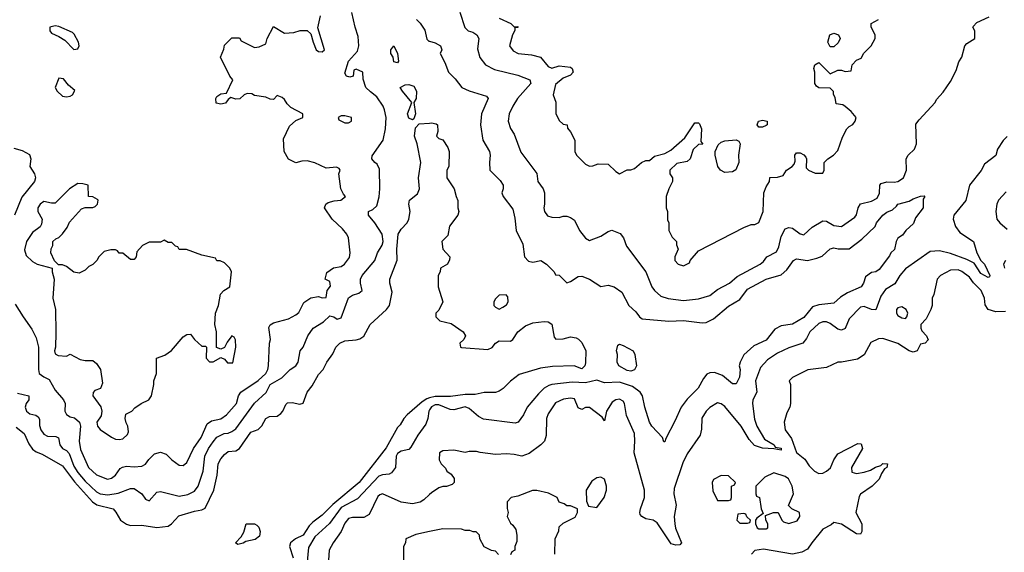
# Model space of a CAD drawing. Header units: inches. Extents: x 2380249 to 2585472, y 382747 to 546448.
# Tile 139 of 256: x 2427822 to 2433055, y 490859 to 493690. Entities that reach past the tile are written whole.
import ezdxf

# ---------------------------------------------------------------- set-up
doc = ezdxf.new("R2010")
doc.units = ezdxf.units.IN
doc.header["$MEASUREMENT"] = 0
doc.layers.add('C4429', color=7, linetype='Continuous')
doc.layers.add('C4439', color=7, linetype='Continuous')

msp = doc.modelspace()

# ---------------------------------------------------------------- linework, layer by layer
at = {"layer": 'C4429', "color": 4}
for points, elevation in [([(2427798, 492178), (2427839.3, 492110), (2427885.7, 492045.7), (2427910, 491998.8), (2427921.1, 491950), (2427922, 491830), (2427926, 491810), (2427950, 491790.8), (2427977.6, 491777.6), (2428010, 491721), (2428054.8, 491670), (2428062.8, 491650), (2428061, 491610), (2428070.7, 491590.7), (2428090, 491578.8), (2428113.2, 491573.2), (2428138.8, 491550), (2428144, 491530), (2428138.4, 491450), (2428144.8, 491404.8), (2428188, 491310), (2428230, 491270.5), (2428288.3, 491248.3), (2428310, 491253.4), (2428331.1, 491268.9), (2428355.9, 491304.1), (2428367.6, 491312.4), (2428390, 491317.1), (2428430, 491312.7), (2428470, 491317.3), (2428490, 491326.8), (2428507.7, 491352.3), (2428538, 491382), (2428570, 491391.3), (2428600.7, 491380.7), (2428631, 491350), (2428670, 491322.8), (2428690, 491321), (2428710, 491336), (2428745.1, 491410), (2428786, 491470), (2428817.6, 491542.4), (2428842, 491558), (2428891.4, 491568.6), (2428921.2, 491590), (2428974, 491650), (2428985.2, 491690), (2428997.2, 491710), (2429090, 491771.7), (2429129.7, 491810), (2429140.4, 491830), (2429143.5, 491850), (2429149.7, 491970), (2429154.5, 491990), (2429146.6, 492053.4), (2429152.9, 492067.1), (2429170, 492078.8), (2429250, 492100.7), (2429290, 492121), (2429305.6, 492134.4), (2429332.7, 492187.3), (2429369.3, 492210.7), (2429410, 492218), (2429430, 492212), (2429450, 492214), (2429455.3, 492250), (2429473.6, 492273.6), (2429470, 492298), (2429446, 492310), (2429454.6, 492345.4), (2429489.3, 492370.7), (2429530, 492378.8), (2429548.7, 492390), (2429573.8, 492426.2), (2429578, 492450), (2429569.2, 492530), (2429561.2, 492550), (2429538, 492578), (2429482, 492630), (2429442, 492690), (2429448, 492710), (2429461.2, 492718.8), (2429492.5, 492727.5), (2429529.3, 492730.7), (2429554, 492750), (2429542.5, 492762.5), (2429529.5, 492790), (2429517.6, 492870), (2429525.2, 492890), (2429519.5, 492899.5), (2429505.6, 492905.6), (2429450, 492901.2), (2429390, 492929.3), (2429350, 492939.3), (2429322, 492938), (2429288.9, 492928.9), (2429250, 492948), (2429228, 492990), (2429223.1, 493056.9), (2429256.4, 493123.6), (2429290, 493154), (2429326, 493170), (2429326, 493190), (2429263.1, 493223.1), (2429243.1, 493243.1), (2429230, 493266), (2429216.4, 493276.4), (2429190, 493286), (2429170, 493266), (2429152.7, 493267.3), (2429130, 493278), (2429070, 493286), (2429056.4, 493296.4), (2429030, 493298), (2429014, 493290), (2428991.6, 493268.4), (2428970, 493268), (2428944.7, 493275.3), (2428930, 493266), (2428914.8, 493245.2), (2428890, 493241.2), (2428866.6, 493246.6), (2428864, 493270), (2428870, 493282), (2428890, 493296), (2428920.4, 493299.6), (2428955.3, 493370), (2428938, 493390), (2428888.7, 493490), (2428907.3, 493532.7), (2428910, 493554), (2428950, 493594), (2428990, 493594), (2428998, 493578), (2429070, 493542), (2429094.6, 493545.4), (2429130, 493562), (2429137.2, 493590), (2429170, 493654), (2429230, 493618), (2429278, 493622), (2429311.6, 493631.6), (2429350, 493632), (2429370, 493614), (2429380.7, 493570), (2429397.3, 493530), (2429410, 493520.5), (2429430, 493518.8), (2429441.2, 493530), (2429406, 493646), (2429421.2, 493710)], 72), ([(2427810, 491704), (2427871, 491690), (2427870.8, 491670), (2427856, 491650), (2427851, 491630), (2427858, 491610), (2427874.8, 491594.8), (2427907.1, 491587.1), (2427919.1, 491579.1), (2427926.8, 491566.8), (2427927.7, 491532.3), (2427933.4, 491510), (2427950, 491487.3), (2427970, 491477.1), (2428014.4, 491474.4), (2428027.7, 491467.7), (2428035.5, 491430), (2428050, 491410.7), (2428070, 491400.5), (2428084.4, 491384.4), (2428110, 491316.3), (2428130, 491283.1), (2428170, 491237), (2428230, 491181.3), (2428250, 491170.4), (2428290, 491164.9), (2428345.8, 491174.2), (2428410, 491197.3), (2428430, 491197.3), (2428471, 491170), (2428490, 491142), (2428510, 491132), (2428550, 491178.8), (2428570, 491182.8), (2428670, 491157.3), (2428714.5, 491165.5), (2428750, 491184), (2428770, 491210.8), (2428797, 491290), (2428806.6, 491370), (2428824.5, 491410), (2428850, 491446.8), (2428870, 491470.7), (2428908.7, 491490), (2428930, 491492.4), (2428950, 491501.3), (2428970, 491515.8), (2429069, 491651), (2429131.3, 491708.7), (2429152.7, 491750), (2429214.2, 491785.8), (2429259, 491830), (2429290, 491850.8), (2429302, 491870), (2429312.7, 491930), (2429329.2, 491950), (2429353.2, 492010), (2429381.2, 492050), (2429435.6, 492084.4), (2429470, 492116), (2429490.7, 492110.7), (2429510, 492098), (2429530, 492104.7), (2429568.5, 492211.5), (2429590, 492226.4), (2429623.7, 492236.3), (2429642, 492250), (2429633.2, 492290), (2429633.2, 492310), (2429641.2, 492330), (2429709.2, 492410), (2429724, 492450), (2429749.1, 492490.9), (2429753.2, 492510), (2429749.1, 492549.1), (2429708.7, 492610), (2429675.3, 492650), (2429675.3, 492670), (2429698.4, 492681.6), (2429719.7, 492700.3), (2429732.5, 492747.5), (2429736.8, 492790), (2429734.7, 492894.7), (2429721.6, 492921.6), (2429709.2, 492930), (2429694, 492950), (2429694.6, 492965.4), (2429754, 493050), (2429765.2, 493110), (2429769.2, 493170), (2429761.2, 493210), (2429754, 493230), (2429720.4, 493280.4), (2429685.6, 493305.6), (2429662, 493330), (2429647.3, 493372.7), (2429646, 493410), (2429610, 493426), (2429598, 493422), (2429594, 493390), (2429576, 493384), (2429558, 493390), (2429550, 493406), (2429569, 493470), (2429617.2, 493522.8), (2429623.6, 493550), (2429620.7, 493600.7), (2429604.2, 493650), (2429587.8, 493727.8)], 68), ([(2429931.1, 493691.1), (2429950, 493672), (2429974.4, 493634.4), (2429986.4, 493586.4), (2429996, 493576), (2430000, 493574.9)], 68), ([(2427803.6, 491523.6), (2427844.9, 491490), (2427870, 491436), (2427890, 491407.7), (2427910, 491393), (2427940.5, 491380.5), (2428050, 491318), (2428113.5, 491233.5), (2428208.2, 491128.2), (2428231.5, 491111.5), (2428318, 491090), (2428333.2, 491073.2), (2428357.3, 491030), (2428390, 491008), (2428410, 491000.7), (2428470, 491002.8), (2428550, 490990.7), (2428610, 490998.8), (2428629.4, 491010.6), (2428667.8, 491052.2), (2428750, 491077.3), (2428790, 491084), (2428806.8, 491093.2), (2428853.6, 491190), (2428871.5, 491268.5), (2428876.9, 491330), (2428890, 491356.3), (2428910, 491379.1), (2428930, 491394.9), (2428970, 491399.1), (2428989.6, 491410.4), (2429050, 491498), (2429090, 491511), (2429109.5, 491530.5), (2429130, 491571), (2429150, 491580.7), (2429190, 491582.8), (2429210, 491596), (2429221.2, 491610), (2429236, 491644), (2429246, 491654), (2429270, 491656), (2429310, 491646), (2429328.4, 491651.6), (2429349, 491710), (2429375.5, 491744.5), (2429410, 491804.7), (2429435.3, 491830), (2429454, 491870), (2429486.3, 491913.7), (2429501.2, 491950), (2429524, 491970), (2429550, 491983), (2429610, 491988.2), (2429630, 491994.4), (2429650, 492008.2), (2429684.5, 492070), (2429772, 492150), (2429787.6, 492170), (2429800.9, 492240.9), (2429789.2, 492290), (2429789.2, 492310), (2429827.6, 492412.4), (2429826.6, 492470), (2429833.6, 492550), (2429850, 492576.3), (2429881.2, 492610), (2429889.4, 492630), (2429898, 492670), (2429889.4, 492710), (2429894, 492730), (2429935.6, 492764.4), (2429947, 492790), (2429942, 492850), (2429954.3, 492930), (2429934.7, 493030), (2429920.5, 493070), (2429925.4, 493114.6), (2429944.4, 493135.6), (2430000, 493140.2)], 64), ([(2427790, 493006.8), (2427834.4, 492994.4), (2427873.7, 492973.7), (2427881, 492950), (2427876, 492910), (2427901, 492870), (2427906, 492850), (2427901, 492830), (2427833.7, 492746.3), (2427794, 492650)], 72), ([(2430000, 491679.2), (2429985.1, 491674.9), (2429960.9, 491659.1), (2429880.7, 491590), (2429864, 491570), (2429844, 491536), (2429830, 491522), (2429770, 491415.1), (2429626, 491230), (2429486, 491114), (2429430, 491056.3), (2429380.2, 491019.8), (2429360.5, 490999.5), (2429329, 490951), (2429287.7, 490930), (2429261.3, 490910), (2429255.3, 490890), (2429274.9, 490830)], 64), ([(2430000, 491616.1), (2429996.4, 491610), (2429990.4, 491569.6), (2429979.9, 491540.1), (2429937.7, 491482.3), (2429901.3, 491418.7), (2429890, 491406), (2429850, 491397), (2429830, 491384), (2429823, 491370), (2429819.1, 491310), (2429797.7, 491282.3), (2429786, 491274), (2429750, 491271.1), (2429730, 491263), (2429617.3, 491142.7), (2429530, 491097.4), (2429467.9, 491012.1), (2429390, 490940.9), (2429356.1, 490883.9), (2429348.7, 490790)], 68), ([(2430000, 491165.8), (2429970, 491137.2), (2429950, 491126), (2429910, 491117.2), (2429850, 491126), (2429750, 491169), (2429735.3, 491164.7), (2429725.2, 491154.8), (2429679.9, 491060.1), (2429650, 491043.7), (2429590, 491043.7), (2429570, 491038), (2429550, 491014), (2429530.3, 490969.7), (2429487.3, 490910), (2429467.3, 490870), (2429462, 490790)], 72), ([(2430000, 490969.2), (2429926.4, 490953.6), (2429874, 490930), (2429872, 490910), (2429862, 490890), (2429862, 490810)], 76)]:
    msp.add_lwpolyline(points, dxfattribs=dict(at, elevation=elevation))
for points, elevation in [([(2428010, 493657.2), (2427982, 493650), (2427981, 493630), (2427990, 493618), (2428030, 493601), (2428061.6, 493581.6), (2428110, 493532), (2428130, 493534), (2428138, 493550), (2428134, 493570), (2428112, 493612), (2428101.5, 493621.5), (2428030, 493653.2)], 76), ([(2429830, 493461.2), (2429810, 493465.2), (2429806, 493490), (2429794.5, 493510), (2429794, 493530), (2429810, 493551), (2429830.3, 493510), (2429834.4, 493470)], 64), ([(2428030, 493378), (2428010.8, 493330), (2428021, 493310), (2428050, 493282.8), (2428070, 493278.8), (2428090, 493282.8), (2428102, 493290), (2428114, 493314), (2428081.5, 493341.5), (2428054.6, 493374.6)], 76), ([(2429910, 493158), (2429890, 493166.6), (2429882.6, 493190), (2429906.6, 493250), (2429855.8, 493310), (2429844.5, 493330), (2429870, 493343.6), (2429890, 493345.5), (2429916, 493336), (2429930.4, 493310), (2429928.4, 493271.6), (2429916, 493250), (2429925.3, 493190), (2429917.3, 493162.7)], 64), ([(2429550, 493178), (2429530, 493178), (2429514, 493170), (2429518, 493158), (2429550, 493142), (2429570, 493142), (2429586, 493150), (2429586, 493170)], 72), ([(2428130, 492819), (2428086, 492790), (2428010, 492715.3), (2427990, 492714), (2427950, 492722.7), (2427930, 492709), (2427917.3, 492690), (2427917.3, 492670), (2427941, 492630), (2427936.9, 492603.1), (2427931.1, 492588.9), (2427890, 492558), (2427858, 492510), (2427846.4, 492466.4), (2427856.9, 492436.9), (2427890, 492404.7), (2427914, 492390), (2427994, 492370), (2427994, 492350), (2428004.7, 492310), (2427998, 492210), (2428011.3, 492150), (2428014, 492026), (2428012, 491950), (2428006.8, 491930), (2428010, 491914), (2428025.4, 491905.4), (2428070, 491902), (2428090, 491911.3), (2428143.6, 491883.6), (2428170, 491878), (2428210, 491878), (2428230, 491862), (2428251.3, 491830), (2428262, 491758), (2428251, 491729), (2428221, 491719), (2428211.3, 491708.7), (2428211, 491690), (2428252.7, 491632.7), (2428259.1, 491610), (2428255.5, 491584.5), (2428230.8, 491550), (2428234.8, 491530), (2428250, 491511), (2428310, 491470.8), (2428330, 491461), (2428350, 491458), (2428370, 491462), (2428395.5, 491484.5), (2428400.2, 491499.8), (2428397.2, 491530), (2428387.5, 491547.5), (2428382.7, 491570), (2428386, 491594), (2428418, 491610), (2428433.6, 491626.4), (2428468, 491650), (2428508, 491670), (2428522, 491690), (2428535.3, 491750), (2428535.3, 491770), (2428548.7, 491810), (2428548, 491890), (2428593.6, 491906.4), (2428629.1, 491930.9), (2428690, 492004.7), (2428710, 492016), (2428730, 492018), (2428751.3, 491990), (2428790, 491954), (2428810, 491954), (2428814, 491950), (2428812, 491890), (2428830, 491872), (2428850, 491871.3), (2428890, 491894), (2428910, 491884.7), (2428926.7, 491866.7), (2428954.5, 491865.5), (2428971.2, 491950), (2428969.1, 491989.1), (2428962, 492002), (2428950, 492008.7), (2428924.5, 491975.5), (2428910, 491948), (2428890, 491938), (2428867.3, 491947.3), (2428868, 492030), (2428859, 492070), (2428862, 492130), (2428878, 492170), (2428888.9, 492231.1), (2428906, 492250), (2428938, 492270), (2428948, 492350), (2428938, 492370), (2428910, 492398), (2428887.3, 492407.3), (2428870, 492408), (2428862, 492422), (2428790, 492439), (2428708.4, 492468.4), (2428668.9, 492468.9), (2428662, 492482), (2428650, 492486), (2428630, 492506), (2428610, 492506), (2428590, 492518), (2428570, 492508), (2428510, 492508), (2428474, 492490), (2428443.6, 492456.4), (2428441, 492430), (2428430, 492415.3), (2428410, 492415.3), (2428370, 492448), (2428350, 492448), (2428342, 492462), (2428330, 492466), (2428306, 492466), (2428270, 492458), (2428242, 492430), (2428230.9, 492409.1), (2428210, 492388), (2428190, 492378), (2428170, 492358), (2428138, 492342), (2428110, 492348), (2428070, 492378), (2428050, 492386), (2428027.3, 492387.3), (2428007.3, 492407.3), (2427988, 492450), (2427988.9, 492471.1), (2427998, 492490), (2427998, 492510), (2428014.6, 492525.4), (2428030, 492531.3), (2428050, 492551.3), (2428074.8, 492585.2), (2428086.3, 492613.7), (2428150, 492684.7), (2428170, 492692), (2428210, 492691.3), (2428223.1, 492696.9), (2428235.3, 492710), (2428238, 492730), (2428234.6, 492734.6), (2428210, 492748), (2428188, 492750), (2428186, 492810), (2428158, 492818)], 76), ([(2428981.2, 490901.2), (2428969.3, 490909.3), (2428998.7, 490941.3), (2429013.6, 490966.4), (2429026, 491010), (2429070, 491010.6), (2429083, 491003), (2429092.1, 490992.1), (2429099.3, 490970), (2429095.8, 490944.2), (2429073.5, 490926.5), (2429024.1, 490915.9), (2429010, 490907.3)], 56)]:
    msp.add_lwpolyline(points, close=True, dxfattribs=dict(at, elevation=elevation))
at = {"layer": 'C4439', "color": 4}
for points, elevation in [([(2430161, 493730), (2430187.5, 493647.5), (2430204.7, 493630), (2430230, 493623), (2430251, 493610), (2430262.8, 493590), (2430255.3, 493535.3), (2430267.9, 493487.9), (2430298, 493450), (2430345.8, 493425.8), (2430470, 493394), (2430534, 493370), (2430538, 493350), (2430466.8, 493270), (2430442.8, 493230), (2430424, 493190), (2430418.8, 493150), (2430430, 493112), (2430450, 493082), (2430485.2, 492985.2), (2430570, 492872), (2430576, 492830), (2430604.7, 492790), (2430611.3, 492770), (2430611, 492710), (2430606.8, 492690), (2430611.3, 492670), (2430627.5, 492647.5), (2430650, 492641), (2430690, 492638), (2430710, 492644.7), (2430730, 492644.7), (2430750, 492638), (2430770, 492624.7), (2430797.3, 492570), (2430828.5, 492528.5), (2430850, 492516), (2430910, 492538.8), (2430950, 492564), (2430969.5, 492570.5), (2431013.2, 492553.2), (2431031.3, 492530), (2431046.4, 492486.4), (2431150.5, 492350.5), (2431181, 492270), (2431196, 492250), (2431230, 492220.7), (2431268.3, 492208.3), (2431350, 492197.3), (2431430, 492205.5), (2431490, 492224), (2431530, 492256.3), (2431595.3, 492290), (2431634.5, 492325.5), (2431757.2, 492390), (2431775.2, 492404.8), (2431793.2, 492430), (2431843.7, 492456.3), (2431857.5, 492482.5), (2431870, 492538), (2431890, 492578), (2431910, 492586), (2431930, 492581), (2431970, 492550.8), (2431990, 492546.8), (2432033.8, 492586.2), (2432090, 492621), (2432110, 492618.8), (2432150, 492596.3), (2432190, 492590.8), (2432260.2, 492639.8), (2432270, 492652), (2432279.3, 492690), (2432290, 492711), (2432350, 492724.9), (2432378.7, 492741.3), (2432391.9, 492768.1), (2432394, 492810), (2432401.5, 492818.5), (2432430, 492827.7), (2432470, 492825.5), (2432489.6, 492830.4), (2432519.3, 492850), (2432534.5, 492890), (2432533.2, 492950), (2432544, 492970), (2432578, 493002), (2432589.3, 493030), (2432585.6, 493134.4), (2432602, 493158), (2432688, 493250), (2432694.6, 493265.4), (2432730, 493304.7), (2432770, 493362), (2432800.2, 493419.8), (2432813.6, 493466.4), (2432828.7, 493490), (2432846, 493550), (2432856.4, 493563.6), (2432898, 493590), (2432898, 493630), (2432888, 493650), (2432890, 493654), (2432910, 493674), (2432974.6, 493705.4)], 72), ([(2430370, 493698), (2430432, 493670), (2430450, 493652), (2430470, 493654), (2430470, 493648.7), (2430452.7, 493647.3), (2430452.7, 493632.7), (2430441, 493610), (2430426, 493550), (2430444.5, 493524.5), (2430470.7, 493510.7), (2430542.8, 493502.8), (2430590, 493491), (2430630, 493441), (2430650, 493431.3), (2430690, 493444.7), (2430750, 493437.3), (2430758.8, 493430), (2430762.8, 493410), (2430750, 493394), (2430710, 493379), (2430670, 493346), (2430658, 493290), (2430670.8, 493250.8), (2430671.6, 493191.6), (2430690, 493154), (2430710, 493134), (2430732, 493130), (2430732.7, 493112.7), (2430750, 493094), (2430772, 493050), (2430772, 492990), (2430782, 492970), (2430830, 492922), (2430850, 492912), (2430867.3, 492912.7), (2430896.4, 492923.6), (2430950, 492922), (2430990, 492882), (2431010, 492871.3), (2431050, 492891), (2431070, 492891.3), (2431090, 492898), (2431126, 492930), (2431150, 492942), (2431170, 492942), (2431195.3, 492964.7), (2431250, 492978), (2431283.1, 492996.9), (2431358, 493062), (2431410, 493142), (2431430, 493142), (2431435.3, 493135.3), (2431446, 493110), (2431442, 493042), (2431452.7, 493027.3), (2431430, 493026), (2431401, 492999), (2431384.7, 492950), (2431370, 492935.3), (2431314.8, 492925.2), (2431278, 492890), (2431278, 492870), (2431291.3, 492850), (2431292, 492830), (2431271.3, 492790), (2431258, 492750), (2431258, 492690), (2431264.7, 492670), (2431265.4, 492625.4), (2431272, 492610), (2431272, 492570), (2431290, 492534), (2431312, 492510), (2431312.7, 492492.7), (2431322, 492470), (2431304.7, 492430), (2431304.7, 492410), (2431322, 492390), (2431350, 492382), (2431382, 492398), (2431386, 492410), (2431430, 492462), (2431670, 492584.7), (2431710, 492602), (2431730, 492602), (2431750, 492612), (2431772.7, 492670), (2431777.2, 492770), (2431790, 492802), (2431808, 492830), (2431808.7, 492851.3), (2431850, 492852), (2431879, 492861), (2431898, 492890), (2431928, 492910), (2431938, 492922), (2431943.1, 492936.9), (2431942, 492970), (2431950, 492982), (2431970, 492982), (2431990, 492972), (2431999.8, 492959.8), (2432004.7, 492950), (2432002, 492902), (2432014, 492890), (2432050, 492874), (2432090, 492874), (2432098, 492890), (2432098, 492930), (2432118, 492950), (2432148, 492970), (2432170, 492994), (2432194.6, 493065.4), (2432218, 493110), (2432230, 493122), (2432250, 493132), (2432262, 493150), (2432268, 493170), (2432242, 493202), (2432210, 493228), (2432196.4, 493236.4), (2432162, 493242), (2432156.4, 493276.4), (2432147.3, 493292.7), (2432147.3, 493307.3), (2432130, 493326), (2432070, 493328), (2432056.4, 493336.4), (2432048, 493350), (2432048, 493410), (2432042, 493430), (2432048, 493450), (2432070, 493462), (2432130, 493402), (2432170, 493422), (2432190, 493422), (2432210, 493414), (2432242, 493418), (2432246, 493450), (2432270, 493474), (2432294.6, 493485.4), (2432308.9, 493511.1), (2432348, 493550), (2432368, 493590), (2432368, 493610), (2432348, 493650), (2432348, 493670), (2432386, 493690)], 76), ([(2430000, 493574.9), (2430030, 493566.8), (2430058, 493550), (2430066, 493530), (2430056, 493510), (2430082, 493462), (2430101, 493410), (2430135.9, 493375.9), (2430172, 493330), (2430210, 493311), (2430303.6, 493283.6), (2430311.3, 493271.3), (2430276, 493190), (2430270.8, 493130), (2430282.8, 493050), (2430318.8, 492990), (2430322.8, 492970), (2430318.8, 492930), (2430321, 492890), (2430375.9, 492835.9), (2430391.3, 492810), (2430391.3, 492790), (2430384.7, 492770), (2430391.3, 492750), (2430442, 492682), (2430454, 492634), (2430461, 492570), (2430495.9, 492495.9), (2430504.7, 492430), (2430526.4, 492406.4), (2430550, 492401), (2430592, 492410), (2430622, 492390), (2430662, 492350), (2430670, 492334), (2430690, 492332), (2430730, 492292), (2430750, 492298), (2430790, 492324.7), (2430810, 492326), (2430850.7, 492310.7), (2430910, 492272), (2430950, 492278.8), (2430982, 492270), (2431022, 492242), (2431058.8, 492170), (2431096.4, 492136.4), (2431116, 492110), (2431130, 492100.7), (2431272.1, 492087.9), (2431350, 492090.6), (2431450, 492078), (2431470, 492080.5), (2431510, 492100.7), (2431590, 492167.3), (2431650, 492202), (2431690, 492257.3), (2431790, 492310.5), (2431870, 492334), (2431898.9, 492361.1), (2431934, 492410), (2431950, 492419.1), (2432010, 492410.7), (2432058.6, 492421.4), (2432086.3, 492433.7), (2432130, 492471.3), (2432150, 492478), (2432171.6, 492471.6), (2432230, 492471.3), (2432297.6, 492522.4), (2432369, 492590), (2432375.3, 492610), (2432409, 492650), (2432430, 492666), (2432460.4, 492679.6), (2432482, 492698), (2432488.7, 492710), (2432550, 492724.7), (2432570, 492738), (2432610, 492752), (2432630, 492754), (2432632, 492750), (2432623.6, 492736.4), (2432624.7, 492690), (2432582.5, 492637.5), (2432573.4, 492606.6), (2432531, 492570), (2432514.9, 492545.1), (2432490, 492528.7), (2432480.7, 492510), (2432470.8, 492469.2), (2432452, 492450), (2432445.4, 492434.6), (2432390, 492362), (2432372, 492350), (2432350, 492346), (2432317.3, 492322.7), (2432306.8, 492290), (2432294.8, 492270), (2432222, 492238), (2432184.7, 492215.3), (2432150, 492184), (2432070, 492175.1), (2432035.9, 492164.1), (2431990, 492107), (2431930, 492072.3), (2431870, 492062.7), (2431835.9, 492044.1), (2431790, 491986), (2431723.8, 491956.2), (2431670, 491909), (2431650.6, 491870), (2431646, 491850), (2431650.6, 491830), (2431647.3, 491790), (2431630, 491755.3), (2431610, 491754), (2431558, 491798), (2431515.5, 491815.5), (2431490, 491813.2), (2431474.4, 491805.6), (2431456.8, 491783.2), (2431428.3, 491731.7), (2431370, 491673.2), (2431337.3, 491630), (2431304.5, 491555.5), (2431255.3, 491464.7), (2431250, 491446), (2431246, 491446), (2431238, 491470), (2431180.9, 491530), (2431169.5, 491550), (2431143.7, 491630), (2431132.7, 491690), (2431119.3, 491710), (2431079.8, 491739.8), (2431010, 491764), (2430930, 491760.5), (2430890, 491774.5), (2430830, 491759.7), (2430757.4, 491762.6), (2430650, 491751.6), (2430633.8, 491746.2), (2430608.7, 491731.3), (2430579, 491701), (2430518.8, 491630), (2430498.8, 491590), (2430471, 491550), (2430454.4, 491545.6), (2430287.3, 491567.3), (2430261, 491581), (2430210, 491623.7), (2430190, 491631.5), (2430130, 491616.9), (2430110, 491618.7), (2430050, 491643.1), (2430030, 491643.5), (2430010, 491633), (2430000, 491616.1)], 68), ([(2430000, 493140.2), (2430010, 493141.1), (2430036.1, 493136.1), (2430042.8, 493130), (2430044.5, 493095.5), (2430038, 493070), (2430050, 493058), (2430071.1, 493051.1), (2430098, 493010), (2430104.7, 492990), (2430102, 492910), (2430092, 492890), (2430091.3, 492850), (2430130.7, 492790.7), (2430141, 492750), (2430151.1, 492728.9), (2430151.3, 492690), (2430156, 492670), (2430151.3, 492650), (2430107.1, 492592.9), (2430097.3, 492542.7), (2430066, 492510), (2430071, 492470), (2430107.3, 492430), (2430107.1, 492412.9), (2430096, 492390), (2430058, 492370), (2430056, 492350), (2430046, 492330), (2430046, 492270), (2430071, 492190), (2430050, 492146), (2430034, 492130), (2430034, 492110), (2430054, 492090), (2430114.4, 492074.4), (2430178, 492030), (2430192, 492010), (2430182, 491990), (2430162, 491970), (2430164.7, 491950), (2430170, 491946.8), (2430310, 491937.3), (2430333, 491947), (2430350, 491971.3), (2430370, 491982.8), (2430430, 491981), (2430442, 491990), (2430469, 492030), (2430510, 492062.8), (2430550, 492078.8), (2430610, 492086), (2430630, 492084.7), (2430650, 492072), (2430662.8, 492002.8), (2430671.1, 491991.1), (2430710, 491994), (2430750, 492004), (2430778.8, 491998.8), (2430792.4, 491992.4), (2430810, 491974.8), (2430830.3, 491930.3), (2430830, 491866), (2430826, 491850), (2430810, 491834), (2430769.3, 491849.3), (2430653.7, 491846.3), (2430590, 491838), (2430476.8, 491803.2), (2430430.9, 491769.1), (2430392, 491730), (2430370, 491715.3), (2430350, 491708.7), (2430291.1, 491708.9), (2430242.8, 491697.2), (2430190, 491697.6), (2430112.3, 491687.7), (2430030, 491687.7), (2430000, 491679.2)], 64), ([(2433070, 493068), (2433050, 493048), (2433018.8, 493001.2), (2433010, 492968.7), (2432950, 492922), (2432932.4, 492887.6), (2432870.8, 492810), (2432850.5, 492729.5), (2432786.8, 492650), (2432784, 492630), (2432796.3, 492590), (2432819.5, 492559.5), (2432890.7, 492510), (2432910, 492451.3), (2432930.7, 492410), (2432950.3, 492390.3), (2432978.8, 492330), (2432977.3, 492322.7), (2432970, 492319), (2432930, 492340.7), (2432895.3, 492395.3), (2432856, 492416), (2432770, 492447.8), (2432710, 492460.7), (2432661.6, 492458.4), (2432530, 492366), (2432499.1, 492330), (2432474.2, 492285.8), (2432423.4, 492256.6), (2432399.2, 492220.8), (2432372.5, 492147.5), (2432350, 492149.3), (2432310, 492165.2), (2432290, 492162), (2432230, 492099), (2432210, 492049), (2432190, 492039.3), (2432170, 492044.5), (2432130, 492074.5), (2432110, 492083.7), (2432090, 492083.7), (2432070, 492075.1), (2432020.7, 492030), (2432004.5, 491995.5), (2431984.7, 491970), (2431910, 491946), (2431850, 491917), (2431797.3, 491882.7), (2431759, 491841), (2431733, 491770), (2431739.1, 491710), (2431719.3, 491670), (2431717, 491650), (2431726.6, 491566.6), (2431739.1, 491530), (2431780.2, 491460.2), (2431832, 491430), (2431838, 491418), (2431870, 491413.4), (2431870, 491402), (2431830, 491409.6), (2431770, 491412.3), (2431727.3, 491427.3), (2431699.1, 491459.1), (2431656, 491530), (2431570, 491633.2), (2431550, 491649), (2431530, 491653.2), (2431490, 491629), (2431470.6, 491609.4), (2431447.5, 491572.5), (2431446.4, 491513.6), (2431438, 491482), (2431370, 491382), (2431345.8, 491334.2), (2431301.1, 491198.9), (2431299.1, 491170), (2431310.6, 491110), (2431300.7, 491050), (2431304, 491010), (2431307.7, 490987.7), (2431338.8, 490910), (2431330, 490899), (2431310, 490897.2), (2431284.5, 490904.5), (2431210, 491015.3), (2431189.1, 491029.1), (2431150, 491037.2), (2431128, 491050), (2431120.2, 491060.2), (2431117.2, 491070), (2431120.9, 491090), (2431142, 491150), (2431142, 491190), (2431087, 491387), (2431092, 491450), (2431089.4, 491490), (2431046.8, 491586.8), (2431037.2, 491650), (2431030, 491662), (2431010, 491672.7), (2430990, 491669.2), (2430970, 491657.2), (2430940.7, 491610), (2430930, 491558), (2430918, 491578), (2430850, 491628.7), (2430830, 491628), (2430810, 491618), (2430790, 491626), (2430770, 491675.3), (2430750, 491679), (2430712.9, 491672.9), (2430670, 491653.2), (2430630, 491595.3), (2430622, 491570), (2430619.8, 491480.2), (2430610.9, 491449.1), (2430592, 491430), (2430530, 491384), (2430490, 491369.2), (2430450, 491379), (2430410, 491382), (2430350, 491379), (2430270, 491388.7), (2430250, 491395.3), (2430210, 491395.3), (2430190, 491388.7), (2430130, 491402), (2430070, 491398), (2430052.7, 491387.3), (2430052, 491350), (2430062, 491330), (2430085.4, 491305.4), (2430092, 491290), (2430114.4, 491274.4), (2430130.9, 491250.9), (2430131.3, 491230), (2430119.8, 491220.2), (2430090.9, 491209.1), (2430070, 491208.7), (2430050, 491202), (2430010, 491175.3), (2430000, 491165.8)], 72), ([(2433064.5, 492775.5), (2433024.7, 492730), (2433016, 492710), (2433011, 492670), (2433016, 492630), (2433031, 492610), (2433070, 492576)], 76), ([(2433062, 492410), (2433051.3, 492390), (2433056, 492370)], 76), ([(2433061, 492139), (2433010, 492137.2), (2432970, 492149), (2432953.6, 492173.6), (2432949.2, 492210), (2432932.3, 492250), (2432891, 492291), (2432870, 492320.9), (2432830, 492352), (2432810, 492359.5), (2432770, 492359.3), (2432716, 492330), (2432698.8, 492310), (2432681, 492230), (2432671.3, 492210), (2432671.3, 492170), (2432664.7, 492150), (2432639.8, 492100.2), (2432611.3, 492070), (2432611.3, 492050), (2432616.9, 492036.9), (2432642, 492010), (2432651.1, 491988.9), (2432634, 491970), (2432610, 491966), (2432592, 491930), (2432570, 491922), (2432549.1, 491929.1), (2432490, 491968.7), (2432410, 491995.3), (2432386.4, 491993.6), (2432345.2, 491974.8), (2432310.9, 491909.1), (2432274.4, 491885.6), (2432190, 491868.7), (2432170, 491868.7), (2432110, 491842), (2432010.9, 491829.1), (2431930, 491788), (2431912, 491770), (2431918, 491750), (2431918, 491650), (2431916, 491630), (2431899.8, 491600.2), (2431884.7, 491550), (2431891, 491510), (2431924.7, 491464.7), (2431950.8, 491390), (2431994.4, 491354.4), (2432018.8, 491318.8), (2432046.8, 491290), (2432070, 491277.3), (2432090, 491280.5), (2432110, 491290.6), (2432131.5, 491308.5), (2432150, 491351), (2432170, 491382.8), (2432276.9, 491436.9), (2432294.8, 491434.8), (2432301, 491410), (2432242.8, 491310), (2432244.7, 491284.7), (2432270, 491278), (2432310, 491284.7), (2432344.7, 491295.3), (2432370, 491311.3), (2432399, 491321), (2432410, 491331.3), (2432434, 491330), (2432431.3, 491310), (2432418, 491302), (2432402, 491278), (2432390, 491248), (2432352, 491210), (2432291.6, 491168.4), (2432283.6, 491156.4), (2432266.8, 491070), (2432297.3, 491010), (2432298.8, 490970), (2432290, 490955.3), (2432270, 490957.2), (2432190, 491009), (2432150, 491018), (2432135.3, 491004.7), (2432090, 490982), (2432031.3, 490910), (2432010, 490875.3), (2431979.8, 490860.2), (2431930, 490849), (2431775.1, 490875.1), (2431730, 490869.3), (2431710.7, 490850)], 76), ([(2430666, 490850), (2430668, 490930), (2430687.3, 490972.7), (2430690, 490994), (2430710, 491014), (2430774.6, 491045.4), (2430786, 491070), (2430786, 491090), (2430750, 491106), (2430730, 491106), (2430716.4, 491116.4), (2430690, 491126), (2430678, 491150), (2430632.9, 491172.9), (2430570, 491188), (2430547.3, 491187.3), (2430470, 491158), (2430434, 491150), (2430412.7, 491127.3), (2430412.7, 491092.7), (2430418, 491070), (2430412, 491050), (2430430, 491014), (2430443.6, 491003.6), (2430459.6, 490979.6), (2430464.7, 490950), (2430463.6, 490916.4), (2430454, 490890), (2430454, 490870), (2430438, 490862), (2430430, 490846)], 76), ([(2430367.3, 490847.3), (2430350, 490866), (2430330, 490868), (2430290, 490888), (2430268, 490930), (2430266, 490950), (2430247.3, 490967.3), (2430232.7, 490967.3), (2430214.6, 490974.6), (2430190, 490975.3), (2430170, 490982), (2430070, 490984), (2430000, 490969.2)], 76)]:
    msp.add_lwpolyline(points, dxfattribs=dict(at, elevation=elevation))
for points, elevation in [([(2432130, 493546), (2432118, 493570), (2432128.7, 493610), (2432150, 493618), (2432174, 493610), (2432182, 493590), (2432172.7, 493567.3), (2432150, 493546)], 76), ([(2431750, 493118), (2431742, 493130), (2431749.3, 493150.7), (2431770, 493156), (2431794, 493150), (2431794, 493130), (2431790, 493128), (2431770, 493118)], 76), ([(2431570, 492878), (2431546, 492890), (2431532.7, 492910), (2431518, 492970), (2431518, 492990), (2431534.6, 493025.4), (2431550, 493038), (2431570, 493046), (2431630, 493052), (2431643.6, 493043.6), (2431652, 493030), (2431642.8, 492970), (2431644, 492930), (2431628, 492892), (2431610, 492880.9)], 76), ([(2430407.3, 492227.3), (2430370, 492226), (2430350, 492206), (2430342, 492190), (2430342, 492170), (2430350, 492162), (2430370, 492152), (2430390, 492162), (2430410, 492174), (2430418, 492190), (2430416.4, 492216.4)], 68), ([(2432510, 492164), (2432490, 492159), (2432482.8, 492150), (2432482.8, 492130), (2432490, 492118), (2432510, 492104.7), (2432530, 492102), (2432538, 492110), (2432542, 492130), (2432534, 492150)], 76), ([(2431070, 491821.2), (2431050, 491825.2), (2431006, 491850), (2430998, 491870), (2430999, 491910), (2430994, 491930), (2431000.2, 491959.8), (2431010, 491964.7), (2431030, 491958.8), (2431082, 491930), (2431092, 491910), (2431101, 491850), (2431090, 491829)], 64), ([(2430910, 491259), (2430890, 491255.3), (2430863.5, 491236.5), (2430832, 491190), (2430834, 491130), (2430844.7, 491104.7), (2430890, 491098), (2430928.7, 491150), (2430941.2, 491190), (2430941.2, 491210), (2430930, 491248)], 76), ([(2431550, 491268), (2431510, 491246), (2431502, 491230), (2431505.4, 491185.4), (2431530, 491134), (2431590, 491134), (2431602, 491138), (2431606, 491150), (2431606, 491210), (2431622, 491218), (2431626, 491230), (2431590, 491266)], 76), ([(2431830, 491282), (2431782, 491258), (2431734, 491210), (2431734, 491170), (2431738, 491158), (2431754, 491150), (2431762, 491090), (2431774, 491066), (2431739.6, 491040.4), (2431732, 491030), (2431732, 491010), (2431742, 490990), (2431750, 490984.7), (2431790, 490984.7), (2431798, 490990), (2431798, 491010), (2431788, 491030), (2431786, 491054), (2431828.7, 491071.3), (2431854, 491070), (2431872, 491030), (2431881, 491021), (2431910, 491012), (2431953.6, 491026.4), (2431968, 491050), (2431966, 491070), (2431926, 491090), (2431908.4, 491108.4), (2431934, 491170), (2431928, 491210), (2431908, 491250), (2431890, 491262)], 76), ([(2431670, 491066), (2431638, 491062), (2431634, 491030), (2431650, 491014), (2431690, 491014), (2431702, 491018), (2431706, 491030), (2431687.3, 491047.3), (2431682, 491062)], 76)]:
    msp.add_lwpolyline(points, close=True, dxfattribs=dict(at, elevation=elevation))

doc.saveas('drawing.dxf')
